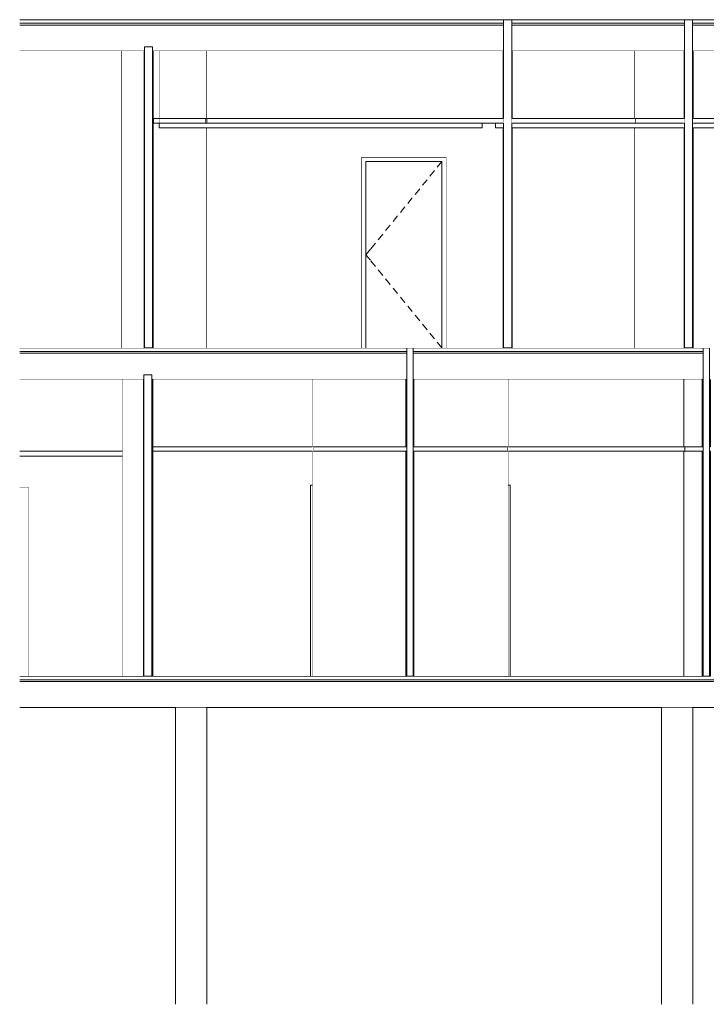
# Model space of a CAD drawing. Header units: millimetres. Extents: x -30280 to 136103, y -81242 to 8968.
# Tile 42 of 46: x 103349 to 110978, y -81242 to -70292. Entities that reach past the tile are written whole.
import ezdxf

# ---------------------------------------------------------------- set-up
doc = ezdxf.new("R2010")
doc.units = ezdxf.units.MM
doc.header["$MEASUREMENT"] = 0
doc.linetypes.add('Wipeout_Contour', pattern=[1000, 0, -1000])
for name, color, linetype in [('07_CR_Cel Ras pladur', 7, 'Continuous'), ('09_EI_Mobiliari general', 7, 'Continuous'), ('10_ESTR_Fotjats', 7, 'Continuous'), ('10_ESTR_Pilars', 7, 'Continuous'), ('12_FAÇ_Façana', 7, 'Continuous'), ('Demolido_08_Envans', 7, 'Continuous'), ('Demolido_12_FAÇ_Façana', 7, 'Continuous'), ('Demolido_Puertas Archicad', 7, 'Continuous'), ('Puertas Archicad', 7, 'Continuous')]:
    doc.layers.add(name, color=color, linetype=linetype)
for name, color, linetype, lineweight in [('07_CR_Cel Ras pladur_Pluma_Nº__1', 7, 'Continuous', 5), ('09_EI_Mobiliari general_Pluma_Nº__88', 7, 'Continuous', 5), ('10_ESTR_Fotjats_Pluma_Nº__1', 7, 'Continuous', 5), ('10_ESTR_Pilars_Pluma_Nº__88', 7, 'Continuous', 5), ('12_FAÇ_Façana_Pluma_Nº__47', 7, 'Continuous', 20), ('12_FAÇ_Façana_Pluma_Nº__7', 7, 'Continuous', 5), ('Demolido_08_Envans_Pluma_Nº__47', 7, 'Continuous', 20), ('Demolido_08_Envans_Pluma_Nº__7', 7, 'Continuous', 5), ('Demolido_12_FAÇ_Façana_Pluma_Nº__47', 7, 'Continuous', 20), ('Demolido_12_FAÇ_Façana_Pluma_Nº__7', 7, 'Continuous', 5), ('Demolido_Puertas Archicad_Pluma_Nº__1', 7, 'Continuous', 5), ('Puertas Archicad_Pluma_Nº__47', 7, 'Continuous', 20)]:
    doc.layers.add(name, color=color, linetype=linetype, lineweight=lineweight)
doc.layers.add('07_CR_Cel Ras pladur_Pluma_Nº__102', color=7, linetype='Continuous', lineweight=5, true_color=0xcccccc)
doc.layers.add('Demolido_Puertas Archicad_Pluma_Nº__3', color=7, linetype='Continuous', lineweight=5, true_color=0xa4a4a4)

# ---------------------------------------------------------------- blocks, each defined once
blk = doc.blocks.new('Elem Sección_137_2', base_point=(111258, -77592))
at = {"layer": '10_ESTR_Fotjats_Pluma_Nº__1', "color": 7, "linetype": 'Continuous', "lineweight": 5}
for p, q in [((104719, -77592), (103349, -77592)), ((136103, -77632), (103349, -77632)), ((107640, -77592), (104829, -77592)), ((110933, -77592), (107730, -77592)), ((136103, -77652), (103349, -77652)), ((136103, -77942), (103349, -77942))]:
    blk.add_line(p, q, dxfattribs=at)
at = {"layer": '10_ESTR_Fotjats_Pluma_Nº__1', "color": 7, "linetype": 'Continuous', "lineweight": 5, "flags": 128}
for points in [[(104829, -77592), (104819, -77592), (104729, -77592), (104719, -77592)], [(107730, -77592), (107720, -77592), (107650, -77592), (107640, -77592)], [(111023, -77592), (111013, -77592), (110943, -77592), (110933, -77592)]]:
    blk.add_lwpolyline(points, dxfattribs=at)
blk = doc.blocks.new('Elem Sección_141_2', base_point=(111258, -77592))
at = {"color": 254, "linetype": 'Wipeout_Contour', "lineweight": 0, "ltscale": 527380.591322}
blk.add_wipeout([(110826, -71442), (110829, -71442), (110829, -71392), (110826, -71392)], dxfattribs=at).dxf.layer = '10_ESTR_Pilars'
at = {"layer": '10_ESTR_Pilars_Pluma_Nº__88', "color": 7, "linetype": 'Continuous', "lineweight": 5}
blk.add_line((110829, -71442), (110829, -71392), dxfattribs=at)
blk = doc.blocks.new('Elem Sección_147_2', base_point=(111258, -77592))
at = {"color": 254, "linetype": 'Wipeout_Contour', "lineweight": 0, "ltscale": 545249.294897}
blk.add_wipeout([(110479, -77942), (110479, -81242), (110829, -81242), (110829, -77942)], dxfattribs=at).dxf.layer = '09_EI_Mobiliari general'
at = {"layer": '09_EI_Mobiliari general_Pluma_Nº__88', "color": 7, "linetype": 'Continuous', "lineweight": 5}
for p, q in [((110479, -81242), (110479, -77942)), ((110829, -81242), (110829, -77942))]:
    blk.add_line(p, q, dxfattribs=at)
blk = doc.blocks.new('Elem Sección_148_2', base_point=(111258, -77592))
at = {"color": 254, "linetype": 'Wipeout_Contour', "lineweight": 0, "ltscale": 527864.91345}
blk.add_wipeout([(105079, -77942), (105079, -81242), (105429, -81242), (105429, -77942)], dxfattribs=at).dxf.layer = '09_EI_Mobiliari general'
at = {"layer": '09_EI_Mobiliari general_Pluma_Nº__88', "color": 7, "linetype": 'Continuous', "lineweight": 5}
for p, q in [((105079, -81242), (105079, -77942)), ((105429, -81242), (105429, -77942))]:
    blk.add_line(p, q, dxfattribs=at)
blk = doc.blocks.new('Elem Sección_149_2', base_point=(111258, -77592))
at = {"layer": '10_ESTR_Fotjats_Pluma_Nº__1', "color": 7, "linetype": 'Continuous', "lineweight": 5}
for p, q in [((104726, -73942), (103349, -73942)), ((107650, -73982), (103349, -73982)), ((107650, -74002), (103349, -74002)), ((107650, -73942), (104836, -73942)), ((108716, -73942), (107720, -73942)), ((110943, -73982), (107720, -73982)), ((110943, -74002), (107720, -74002)), ((110726, -73942), (108826, -73942)), ((110943, -73942), (110836, -73942)), ((104719, -74292), (103349, -74292)), ((104729, -74292), (104719, -74292)), ((104829, -74292), (104819, -74292)), ((107640, -74292), (104829, -74292)), ((107650, -74292), (107640, -74292)), ((107730, -74292), (107720, -74292)), ((110933, -74292), (107730, -74292)), ((110943, -74292), (110933, -74292))]:
    blk.add_line(p, q, dxfattribs=at)
at = {"layer": '10_ESTR_Fotjats_Pluma_Nº__1', "color": 7, "linetype": 'Continuous', "lineweight": 5, "flags": 128}
for points in [[(104836, -73942), (104826, -73942), (104736, -73942), (104726, -73942)], [(108826, -73942), (108816, -73942), (108726, -73942), (108716, -73942)], [(110836, -73942), (110826, -73942), (110736, -73942), (110726, -73942)]]:
    blk.add_lwpolyline(points, dxfattribs=at)
blk = doc.blocks.new('Elem Sección_150_2', base_point=(111258, -77592))
at = {"layer": '10_ESTR_Fotjats_Pluma_Nº__1', "color": 7, "linetype": 'Continuous', "lineweight": 5}
for p, q in [((108726, -70292), (103349, -70292)), ((110736, -70292), (108816, -70292)), ((136103, -70292), (110826, -70292)), ((108726, -70332), (103349, -70332)), ((108726, -70352), (103349, -70352)), ((110736, -70332), (108816, -70332)), ((110736, -70352), (108816, -70352)), ((136103, -70332), (110826, -70332)), ((136103, -70352), (110826, -70352)), ((104726, -70642), (103349, -70642)), ((104736, -70642), (104726, -70642)), ((104836, -70642), (104826, -70642)), ((108716, -70642), (104836, -70642)), ((108726, -70642), (108716, -70642)), ((108826, -70642), (108816, -70642)), ((110726, -70642), (108826, -70642)), ((110736, -70642), (110726, -70642)), ((110836, -70642), (110826, -70642)), ((114897, -70642), (110836, -70642))]:
    blk.add_line(p, q, dxfattribs=at)
blk = doc.blocks.new('Elem Sección_175_2', base_point=(111258, -77592))
at = {"color": 254, "linetype": 'Wipeout_Contour', "lineweight": 0, "ltscale": 531580.749075}
blk.add_wipeout([(108780, -75092), (108770, -75092), (108770, -77592), (108780, -77592)], dxfattribs=at).dxf.layer = 'Demolido_08_Envans'
at = {"color": 254, "linetype": 'Wipeout_Contour', "lineweight": 0, "ltscale": 528519.992022}
blk.add_wipeout([(108700, -75042), (108700, -75092), (108770, -75092), (108770, -75042)], dxfattribs=at).dxf.layer = 'Demolido_08_Envans'
at = {"color": 254, "linetype": 'Wipeout_Contour', "lineweight": 0, "ltscale": 527745.965755}
blk.add_wipeout([(108770, -75042), (108780, -75042), (108780, -74292), (108770, -74292)], dxfattribs=at).dxf.layer = 'Demolido_08_Envans'
at = {"layer": 'Demolido_08_Envans_Pluma_Nº__47', "color": 7, "linetype": 'Continuous', "lineweight": 20}
for p, q in [((108780, -74292), (108780, -75042)), ((108770, -75042), (108770, -75092)), ((108770, -75042), (108780, -75042)), ((108770, -75092), (108780, -75092)), ((108780, -75092), (108780, -77592))]:
    blk.add_line(p, q, dxfattribs=at)
blk = doc.blocks.new('Elem Sección_176_2', base_point=(111258, -77592))
at = {"color": 254, "linetype": 'Wipeout_Contour', "lineweight": 0, "ltscale": 523250.808448}
blk.add_wipeout([(106610, -75092), (107650, -75092), (107650, -75042), (106610, -75042)], dxfattribs=at).dxf.layer = 'Demolido_08_Envans'
at = {"color": 254, "linetype": 'Wipeout_Contour', "lineweight": 0, "ltscale": 526794.357338}
blk.add_wipeout([(108700, -75042), (107720, -75042), (107720, -75092), (108700, -75092)], dxfattribs=at).dxf.layer = 'Demolido_08_Envans'
at = {"color": 254, "linetype": 'Wipeout_Contour', "lineweight": 0, "ltscale": 526177.253411}
blk.add_wipeout([(106600, -75092), (106600, -77592), (107640, -77592), (107640, -75092)], dxfattribs=at).dxf.layer = 'Demolido_08_Envans'
at = {"color": 254, "linetype": 'Wipeout_Contour', "lineweight": 0, "ltscale": 529864.582374}
blk.add_wipeout([(107730, -75092), (107730, -77592), (108770, -77592), (108770, -75092)], dxfattribs=at).dxf.layer = 'Demolido_08_Envans'
at = {"color": 254, "linetype": 'Wipeout_Contour', "lineweight": 0, "ltscale": 522302.90679}
blk.add_wipeout([(106600, -75042), (107640, -75042), (107640, -74292), (106600, -74292)], dxfattribs=at).dxf.layer = 'Demolido_08_Envans'
at = {"color": 254, "linetype": 'Wipeout_Contour', "lineweight": 0, "ltscale": 526017.294366}
blk.add_wipeout([(107730, -74292), (107730, -75042), (108770, -75042), (108770, -74292)], dxfattribs=at).dxf.layer = 'Demolido_08_Envans'
at = {"layer": 'Demolido_08_Envans_Pluma_Nº__47', "color": 7, "linetype": 'Continuous', "lineweight": 20}
for p, q in [((106600, -74292), (106600, -75042)), ((106600, -75042), (107640, -75042)), ((106600, -75092), (107640, -75092)), ((106600, -75092), (106600, -77592)), ((106610, -75042), (106610, -75092)), ((107730, -75042), (108770, -75042)), ((107730, -75092), (108770, -75092))]:
    blk.add_line(p, q, dxfattribs=at)
blk = doc.blocks.new('Elem Sección_177_2', base_point=(111258, -77592))
at = {"color": 254, "linetype": 'Wipeout_Contour', "lineweight": 0, "ltscale": 518643.59455}
blk.add_wipeout([(104829, -75092), (106610, -75092), (106610, -75042), (104829, -75042)], dxfattribs=at).dxf.layer = 'Demolido_08_Envans'
at = {"color": 254, "linetype": 'Wipeout_Contour', "lineweight": 0, "ltscale": 782802.56981}
blk.add_wipeout([(106600, -75092), (104829, -75092), (104829, -77592), (106581, -77592), (106581, -75470), (106600, -75470)], dxfattribs=at).dxf.layer = 'Demolido_08_Envans'
at = {"color": 254, "linetype": 'Wipeout_Contour', "lineweight": 0, "ltscale": 517703.950897}
blk.add_wipeout([(104829, -74292), (104829, -75042), (106600, -75042), (106600, -74292)], dxfattribs=at).dxf.layer = 'Demolido_08_Envans'
at = {"layer": 'Demolido_08_Envans_Pluma_Nº__47', "color": 7, "linetype": 'Continuous', "lineweight": 20}
for p, q in [((104829, -75042), (106600, -75042)), ((106600, -75092), (104829, -75092))]:
    blk.add_line(p, q, dxfattribs=at)
blk = doc.blocks.new('Elem Sección_178_2', base_point=(111258, -77592))
at = {"layer": '12_FAÇ_Façana_Pluma_Nº__7', "color": 7, "linetype": 'Continuous', "lineweight": 5}
for p, q in [((104719, -74292), (104719, -77592)), ((104819, -74242), (104729, -74242)), ((104829, -74292), (104829, -77592))]:
    blk.add_line(p, q, dxfattribs=at)
at = {"layer": '12_FAÇ_Façana_Pluma_Nº__7', "color": 7, "linetype": 'Continuous', "lineweight": 5, "flags": 128}
for points in [[(104729, -74242), (104729, -74292), (104729, -77592)], [(104819, -74242), (104819, -74292), (104819, -77592)]]:
    blk.add_lwpolyline(points, dxfattribs=at)
blk = doc.blocks.new('Elem Sección_179_2', base_point=(111258, -77592))
at = {"color": 254, "linetype": 'Wipeout_Contour', "lineweight": 0, "ltscale": 517084.443815}
blk.add_wipeout([(104719, -77592), (104719, -74292), (104489, -74292), (104489, -77592)], dxfattribs=at).dxf.layer = '12_FAÇ_Façana'
at = {"layer": '12_FAÇ_Façana_Pluma_Nº__47', "color": 7, "linetype": 'Continuous', "lineweight": 20}
blk.add_line((104489, -74292), (104489, -77592), dxfattribs=at)
blk = doc.blocks.new('Elem Sección_180_2', base_point=(111258, -77592))
at = {"color": 254, "linetype": 'Wipeout_Contour', "lineweight": 0, "ltscale": 531886.122922}
blk.add_wipeout([(110739, -75042), (108770, -75042), (108770, -75092), (110739, -75092)], dxfattribs=at).dxf.layer = 'Demolido_08_Envans'
at = {"color": 254, "linetype": 'Wipeout_Contour', "lineweight": 0, "ltscale": 799621.762161}
blk.add_wipeout([(110729, -75092), (108780, -75092), (108780, -75470), (108799, -75470), (108799, -77592), (110729, -77592)], dxfattribs=at).dxf.layer = 'Demolido_08_Envans'
at = {"color": 254, "linetype": 'Wipeout_Contour', "lineweight": 0, "ltscale": 530985.822874}
blk.add_wipeout([(108780, -74292), (108780, -75042), (110729, -75042), (110729, -74292)], dxfattribs=at).dxf.layer = 'Demolido_08_Envans'
at = {"layer": 'Demolido_08_Envans_Pluma_Nº__47', "color": 7, "linetype": 'Continuous', "lineweight": 20}
for p, q in [((108780, -75042), (110729, -75042)), ((108780, -75092), (110729, -75092))]:
    blk.add_line(p, q, dxfattribs=at)
blk = doc.blocks.new('Elem Sección_181_2', base_point=(111258, -77592))
at = {"color": 254, "linetype": 'Wipeout_Contour', "lineweight": 0, "ltscale": 535252.924938}
blk.add_wipeout([(110739, -75042), (110739, -75092), (110809, -75092), (110809, -75042)], dxfattribs=at).dxf.layer = 'Demolido_08_Envans'
at = {"color": 254, "linetype": 'Wipeout_Contour', "lineweight": 0, "ltscale": 534225.759807}
blk.add_wipeout([(110729, -74292), (110729, -75042), (110739, -75042), (110739, -74292)], dxfattribs=at).dxf.layer = 'Demolido_08_Envans'
at = {"color": 254, "linetype": 'Wipeout_Contour', "lineweight": 0, "ltscale": 538014.525431}
blk.add_wipeout([(110739, -77592), (110739, -75092), (110729, -75092), (110729, -77592)], dxfattribs=at).dxf.layer = 'Demolido_08_Envans'
at = {"layer": 'Demolido_08_Envans_Pluma_Nº__47', "color": 7, "linetype": 'Continuous', "lineweight": 20}
for p, q in [((110729, -75042), (110729, -74292)), ((110729, -75042), (110739, -75042)), ((110729, -75092), (110739, -75092)), ((110729, -77592), (110729, -75092)), ((110739, -75092), (110739, -75042))]:
    blk.add_line(p, q, dxfattribs=at)
blk = doc.blocks.new('Elem Sección_182_2', base_point=(111258, -77592))
at = {"color": 254, "linetype": 'Wipeout_Contour', "lineweight": 0, "ltscale": 535590.146742}
blk.add_wipeout([(110809, -75092), (110943, -75092), (110943, -75042), (110809, -75042)], dxfattribs=at).dxf.layer = 'Demolido_12_FAÇ_Façana'
at = {"color": 254, "linetype": 'Wipeout_Contour', "lineweight": 0, "ltscale": 538349.935596}
blk.add_wipeout([(110739, -75092), (110739, -77592), (110933, -77592), (110933, -75092)], dxfattribs=at).dxf.layer = 'Demolido_12_FAÇ_Façana'
at = {"color": 254, "linetype": 'Wipeout_Contour', "lineweight": 0, "ltscale": 534563.537346}
blk.add_wipeout([(110739, -75042), (110933, -75042), (110933, -74292), (110739, -74292)], dxfattribs=at).dxf.layer = 'Demolido_12_FAÇ_Façana'
at = {"layer": 'Demolido_12_FAÇ_Façana_Pluma_Nº__47', "color": 7, "linetype": 'Continuous', "lineweight": 20}
for p, q in [((110739, -75042), (110933, -75042)), ((110739, -75092), (110933, -75092))]:
    blk.add_line(p, q, dxfattribs=at)
blk = doc.blocks.new('Elem Sección_183_2', base_point=(111258, -77592))
at = {"layer": 'Demolido_08_Envans_Pluma_Nº__7', "color": 7, "linetype": 'Continuous', "lineweight": 5}
for p, q in [((111013, -73942), (110943, -73942)), ((110933, -74292), (110933, -75042)), ((111023, -74292), (111023, -75042)), ((110943, -75042), (110933, -75042)), ((110933, -75092), (110933, -77592)), ((110943, -75092), (110933, -75092)), ((111023, -75042), (111013, -75042)), ((111023, -75092), (111013, -75092)), ((111023, -75092), (111023, -77592))]:
    blk.add_line(p, q, dxfattribs=at)
at = {"layer": 'Demolido_08_Envans_Pluma_Nº__7', "color": 7, "linetype": 'Continuous', "lineweight": 5, "flags": 128}
for points in [[(110943, -73942), (110943, -73982), (110943, -74002), (110943, -74292), (110943, -75042), (110943, -75092), (110943, -77592)], [(111013, -73942), (111013, -73982), (111013, -74002), (111013, -74292), (111013, -75042), (111013, -75092), (111013, -77592)]]:
    blk.add_lwpolyline(points, dxfattribs=at)
blk = doc.blocks.new('Elem Sección_184_2', base_point=(111258, -77592))
at = {"layer": 'Demolido_08_Envans_Pluma_Nº__7', "color": 7, "linetype": 'Continuous', "lineweight": 5}
for p, q in [((107720, -73942), (107650, -73942)), ((107640, -74292), (107640, -75042)), ((107730, -74292), (107730, -75042)), ((107650, -75042), (107640, -75042)), ((107640, -75092), (107640, -77592)), ((107650, -75092), (107640, -75092)), ((107730, -75042), (107720, -75042)), ((107730, -75092), (107720, -75092)), ((107730, -75092), (107730, -77592))]:
    blk.add_line(p, q, dxfattribs=at)
at = {"layer": 'Demolido_08_Envans_Pluma_Nº__7', "color": 7, "linetype": 'Continuous', "lineweight": 5, "flags": 128}
for points in [[(107650, -73942), (107650, -73982), (107650, -74002), (107650, -74292), (107650, -75042), (107650, -75092), (107650, -77592)], [(107720, -73942), (107720, -73982), (107720, -74002), (107720, -74292), (107720, -75042), (107720, -75092), (107720, -77592)]]:
    blk.add_lwpolyline(points, dxfattribs=at)
blk = doc.blocks.new('Elem Sección_185_2', base_point=(111258, -77592))
at = {"color": 254, "linetype": 'Wipeout_Contour', "lineweight": 0, "ltscale": 532058.413838}
blk.add_wipeout([(108799, -75470), (108780, -75470), (108780, -77592), (108799, -77592)], dxfattribs=at).dxf.layer = 'Demolido_Puertas Archicad'
at = {"layer": 'Demolido_Puertas Archicad_Pluma_Nº__1', "color": 7, "linetype": 'Continuous', "lineweight": 5}
for q in [(108780, -75470), (108799, -77592)]:
    blk.add_line((108799, -75470), q, dxfattribs=at)
blk = doc.blocks.new('Elem Sección_186_2', base_point=(111258, -77592))
at = {"color": 254, "linetype": 'Wipeout_Contour', "lineweight": 0, "ltscale": 524888.641686}
blk.add_wipeout([(106581, -75470), (106581, -77592), (106600, -77592), (106600, -75470)], dxfattribs=at).dxf.layer = 'Demolido_Puertas Archicad'
at = {"layer": 'Demolido_Puertas Archicad_Pluma_Nº__1', "color": 7, "linetype": 'Continuous', "lineweight": 5}
for q in [(106581, -77592), (106600, -75470)]:
    blk.add_line((106581, -75470), q, dxfattribs=at)
blk = doc.blocks.new('Elem Sección_187_2', base_point=(111258, -77592))
at = {"color": 254, "linetype": 'Wipeout_Contour', "lineweight": 0, "ltscale": 514606.069452}
blk.add_wipeout([(103349, -77592), (103453, -77592), (103453, -75492), (103349, -75492)], dxfattribs=at).dxf.layer = 'Puertas Archicad'
at = {"layer": 'Puertas Archicad_Pluma_Nº__47', "color": 7, "linetype": 'Continuous', "lineweight": 20}
for p, q in [((103349, -75492), (103453, -75492)), ((103453, -75492), (103453, -77592))]:
    blk.add_line(p, q, dxfattribs=at)
blk = doc.blocks.new('Elem Sección_188_2', base_point=(111258, -77592))
at = {"color": 254, "linetype": 'Wipeout_Contour', "lineweight": 0, "ltscale": 511911.383408}
blk.add_wipeout([(103349, -75092), (104489, -75092), (104489, -74292), (103349, -74292)], dxfattribs=at).dxf.layer = '12_FAÇ_Façana'
at = {"color": 254, "linetype": 'Wipeout_Contour', "lineweight": 0, "ltscale": 772004.378334}
blk.add_wipeout([(104489, -75145), (103349, -75145), (103349, -75492), (103453, -75492), (103453, -77592), (104489, -77592)], dxfattribs=at).dxf.layer = '12_FAÇ_Façana'
blk = doc.blocks.new('Elem Sección_211_2', base_point=(111258, -77592))
at = {"layer": 'Demolido_12_FAÇ_Façana_Pluma_Nº__7', "color": 7, "linetype": 'Continuous', "lineweight": 5}
for p, q in [((110826, -70292), (110736, -70292)), ((110726, -70642), (110726, -71392)), ((110836, -70642), (110836, -71392)), ((110736, -71392), (110726, -71392)), ((110836, -71392), (110826, -71392)), ((110736, -71442), (110726, -71442)), ((110726, -71495), (110726, -73942)), ((110836, -71442), (110826, -71442)), ((110836, -71495), (110836, -73942))]:
    blk.add_line(p, q, dxfattribs=at)
at = {"layer": 'Demolido_12_FAÇ_Façana_Pluma_Nº__7', "color": 7, "linetype": 'Continuous', "lineweight": 5, "flags": 128}
for points in [[(110736, -70292), (110736, -70332), (110736, -70352), (110736, -70642), (110736, -71392), (110736, -71442), (110736, -73942)], [(110826, -70292), (110826, -70332), (110826, -70352), (110826, -70642), (110826, -71392), (110826, -71442), (110826, -73942)]]:
    blk.add_lwpolyline(points, dxfattribs=at)
blk = doc.blocks.new('Elem Sección_212_2', base_point=(111258, -77592))
at = {"layer": 'Demolido_12_FAÇ_Façana_Pluma_Nº__7', "color": 7, "linetype": 'Continuous', "lineweight": 5}
for p, q in [((108816, -70292), (108726, -70292)), ((108716, -70642), (108716, -71392)), ((108826, -70642), (108826, -71392)), ((108726, -71392), (108716, -71392)), ((108826, -71392), (108816, -71392)), ((108726, -71442), (108716, -71442)), ((108716, -71495), (108716, -73942)), ((108826, -71442), (108816, -71442)), ((108826, -71495), (108826, -73942))]:
    blk.add_line(p, q, dxfattribs=at)
at = {"layer": 'Demolido_12_FAÇ_Façana_Pluma_Nº__7', "color": 7, "linetype": 'Continuous', "lineweight": 5, "flags": 128}
for points in [[(108726, -70292), (108726, -70332), (108726, -70352), (108726, -70642), (108726, -71392), (108726, -71442), (108726, -73942)], [(108816, -70292), (108816, -70332), (108816, -70352), (108816, -70642), (108816, -71392), (108816, -71442), (108816, -73942)]]:
    blk.add_lwpolyline(points, dxfattribs=at)
blk = doc.blocks.new('Elem Sección_213_2', base_point=(111258, -77592))
at = {"layer": '12_FAÇ_Façana_Pluma_Nº__7', "color": 7, "linetype": 'Continuous', "lineweight": 5}
for p, q in [((104826, -70592), (104736, -70592)), ((104726, -70642), (104726, -73942)), ((104836, -70642), (104836, -71392)), ((104829, -71392), (104829, -71442)), ((104836, -71392), (104829, -71392)), ((104836, -71442), (104829, -71442)), ((104836, -71442), (104836, -73942))]:
    blk.add_line(p, q, dxfattribs=at)
at = {"layer": '12_FAÇ_Façana_Pluma_Nº__7', "color": 7, "linetype": 'Continuous', "lineweight": 5, "flags": 128}
for points in [[(104736, -70592), (104736, -70642), (104736, -73942)], [(104826, -70592), (104826, -70642), (104826, -73942)]]:
    blk.add_lwpolyline(points, dxfattribs=at)
blk = doc.blocks.new('Elem Sección_215_2', base_point=(111258, -77592))
at = {"color": 254, "linetype": 'Wipeout_Contour', "lineweight": 0, "ltscale": 526148.86975}
blk.add_wipeout([(110736, -71392), (110186, -71392), (110186, -71442), (110736, -71442)], dxfattribs=at).dxf.layer = 'Demolido_12_FAÇ_Façana'
at = {"color": 254, "linetype": 'Wipeout_Contour', "lineweight": 0, "ltscale": 525249.740136}
blk.add_wipeout([(110176, -70642), (110176, -71392), (110726, -71392), (110726, -70642)], dxfattribs=at).dxf.layer = 'Demolido_12_FAÇ_Façana'
at = {"color": 254, "linetype": 'Wipeout_Contour', "lineweight": 0, "ltscale": 528975.897751}
blk.add_wipeout([(110176, -73942), (110726, -73942), (110726, -71495), (110176, -71495)], dxfattribs=at).dxf.layer = 'Demolido_12_FAÇ_Façana'
at = {"layer": 'Demolido_12_FAÇ_Façana_Pluma_Nº__47', "color": 7, "linetype": 'Continuous', "lineweight": 20}
for p, q in [((110176, -70642), (110176, -71392)), ((110176, -71392), (110726, -71392)), ((110186, -71392), (110186, -71442)), ((110176, -71495), (110176, -73942))]:
    blk.add_line(p, q, dxfattribs=at)
blk = doc.blocks.new('Elem Sección_216_2', base_point=(111258, -77592))
at = {"color": 254, "linetype": 'Wipeout_Contour', "lineweight": 0, "ltscale": 508635.049454}
blk.add_wipeout([(104476, -70642), (104476, -73942), (104726, -73942), (104726, -70642)], dxfattribs=at).dxf.layer = '12_FAÇ_Façana'
at = {"color": 254, "linetype": 'Wipeout_Contour', "lineweight": 0, "ltscale": 506610.894297}
blk.add_wipeout([(104836, -71392), (104901, -71392), (104901, -70642), (104836, -70642)], dxfattribs=at).dxf.layer = '12_FAÇ_Façana'
at = {"layer": '12_FAÇ_Façana_Pluma_Nº__47', "color": 7, "linetype": 'Continuous', "lineweight": 20}
blk.add_line((104476, -70642), (104476, -73942), dxfattribs=at)
at = {"color": 254, "linetype": 'Wipeout_Contour', "lineweight": 0, "ltscale": 507497.053061}
blk.add_wipeout([(104829, -71442), (104901, -71442), (104901, -71392), (104829, -71392)], dxfattribs=at).dxf.layer = '12_FAÇ_Façana'
at = {"layer": '12_FAÇ_Façana_Pluma_Nº__47', "color": 7, "linetype": 'Continuous', "lineweight": 20}
for p, q in [((104901, -71392), (104901, -70642)), ((104901, -71442), (104901, -71392)), ((104901, -73942), (104901, -71495))]:
    blk.add_line(p, q, dxfattribs=at)
blk = doc.blocks.new('Elem Sección_217_2', base_point=(111258, -77592))
at = {"color": 254, "linetype": 'Wipeout_Contour', "lineweight": 0, "ltscale": 509214.616679}
blk.add_wipeout([(105419, -71392), (105349, -71392), (105349, -71442), (105419, -71442)], dxfattribs=at).dxf.layer = 'Demolido_12_FAÇ_Façana'
at = {"color": 254, "linetype": 'Wipeout_Contour', "lineweight": 0, "ltscale": 508452.945405}
blk.add_wipeout([(105429, -70642), (105419, -70642), (105419, -71392), (105429, -71392)], dxfattribs=at).dxf.layer = 'Demolido_12_FAÇ_Façana'
at = {"color": 254, "linetype": 'Wipeout_Contour', "lineweight": 0, "ltscale": 512300.850863}
blk.add_wipeout([(105429, -71495), (105419, -71495), (105419, -73942), (105429, -73942)], dxfattribs=at).dxf.layer = 'Demolido_12_FAÇ_Façana'
at = {"layer": 'Demolido_12_FAÇ_Façana_Pluma_Nº__47', "color": 7, "linetype": 'Continuous', "lineweight": 20}
for p, q in [((105429, -70642), (105429, -71392)), ((105419, -71442), (105419, -71392)), ((105419, -71392), (105429, -71392)), ((105429, -71495), (105429, -73942))]:
    blk.add_line(p, q, dxfattribs=at)
blk = doc.blocks.new('Elem Sección_218_2', base_point=(111258, -77592))
at = {"color": 254, "linetype": 'Wipeout_Contour', "lineweight": 0, "ltscale": 506374.011659}
blk.add_wipeout([(103349, -73942), (104476, -73942), (104476, -70642), (103349, -70642)], dxfattribs=at).dxf.layer = '12_FAÇ_Façana'
blk = doc.blocks.new('Elem Sección_219_2', base_point=(111258, -77592))
at = {"color": 254, "linetype": 'Wipeout_Contour', "lineweight": 0, "ltscale": 518457.140428}
blk.add_wipeout([(107146, -73942), (107196, -73942), (107196, -71870), (107146, -71820)], dxfattribs=at).dxf.layer = 'Demolido_Puertas Archicad'
at = {"color": 254, "linetype": 'Wipeout_Contour', "lineweight": 0, "ltscale": 521417.884646}
blk.add_wipeout([(108090, -71820), (108040, -71870), (108040, -73942), (108090, -73942)], dxfattribs=at).dxf.layer = 'Demolido_Puertas Archicad'
at = {"color": 254, "linetype": 'Wipeout_Contour', "lineweight": 0, "ltscale": 517585.528016}
blk.add_wipeout([(107146, -71820), (107196, -71870), (108040, -71870), (108090, -71820)], dxfattribs=at).dxf.layer = 'Demolido_Puertas Archicad'
at = {"color": 254, "linetype": 'Wipeout_Contour', "lineweight": 0, "ltscale": 519965.155901}
blk.add_wipeout([(108040, -73942), (108040, -71870), (107196, -71870), (107196, -73942)], dxfattribs=at).dxf.layer = 'Demolido_Puertas Archicad'
at = {"layer": 'Demolido_Puertas Archicad_Pluma_Nº__1', "color": 7, "linetype": 'Continuous', "lineweight": 5}
for p, q in [((107146, -71820), (107146, -73942)), ((108090, -71820), (107146, -71820)), ((108090, -73942), (108090, -71820)), ((107196, -73942), (107196, -71870)), ((107196, -71870), (108040, -71870)), ((108040, -71870), (108040, -73942))]:
    blk.add_line(p, q, dxfattribs=at)
at = {"layer": 'Demolido_Puertas Archicad_Pluma_Nº__3', "color": 253, "linetype": 'Continuous', "lineweight": 5, "true_color": 0xa4a4a4}
for p, q in [((108040, -71870), (107989, -71932)), ((107958, -71971), (107907, -72033)), ((107876, -72072), (107825, -72134)), ((107794, -72173), (107743, -72235)), ((107629, -72374), (107579, -72436)), ((107711, -72274), (107661, -72336)), ((107547, -72475), (107497, -72537)), ((107465, -72576), (107415, -72638)), ((107383, -72677), (107332, -72739)), ((107301, -72777), (107250, -72839)), ((107246, -72844), (107196, -72906)), ((107246, -72968), (107196, -72906)), ((107301, -73035), (107250, -72973)), ((107383, -73136), (107332, -73074)), ((107465, -73237), (107415, -73175)), ((107547, -73338), (107497, -73276)), ((107629, -73438), (107579, -73376)), ((107711, -73539), (107661, -73477)), ((107794, -73640), (107743, -73578)), ((107876, -73741), (107825, -73679)), ((107958, -73842), (107907, -73780)), ((108040, -73942), (107989, -73880))]:
    blk.add_line(p, q, dxfattribs=at)
blk = doc.blocks.new('Elem Sección_221_2', base_point=(111258, -77592))
at = {"color": 254, "linetype": 'Wipeout_Contour', "lineweight": 0, "ltscale": 514848.914809}
blk.add_wipeout([(105429, -71392), (105429, -71442), (108726, -71442), (108726, -71392)], dxfattribs=at).dxf.layer = 'Demolido_12_FAÇ_Façana'
at = {"color": 254, "linetype": 'Wipeout_Contour', "lineweight": 0, "ltscale": 522930.120982}
blk.add_wipeout([(110186, -71392), (108816, -71392), (108816, -71442), (110186, -71442)], dxfattribs=at).dxf.layer = 'Demolido_12_FAÇ_Façana'
at = {"color": 254, "linetype": 'Wipeout_Contour', "lineweight": 0, "ltscale": 1068176.594149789}
blk.add_wipeout([(110836, -71495), (110836, -73942), (111214, -73942), (111214, -71805), (112788, -71805), (112788, -73942), (112871, -73942), (112871, -71495)], dxfattribs=at).dxf.layer = 'Demolido_12_FAÇ_Façana'
at = {"color": 254, "linetype": 'Wipeout_Contour', "lineweight": 0, "ltscale": 513947.531638}
blk.add_wipeout([(105429, -70642), (105429, -71392), (108716, -71392), (108716, -70642)], dxfattribs=at).dxf.layer = 'Demolido_12_FAÇ_Façana'
at = {"color": 254, "linetype": 'Wipeout_Contour', "lineweight": 0, "ltscale": 522059.217266}
blk.add_wipeout([(108826, -71392), (110176, -71392), (110176, -70642), (108826, -70642)], dxfattribs=at).dxf.layer = 'Demolido_12_FAÇ_Façana'
at = {"color": 254, "linetype": 'Wipeout_Contour', "lineweight": 0, "ltscale": 530841.656764}
blk.add_wipeout([(110829, -71442), (112879, -71442), (112879, -71392), (110829, -71392)], dxfattribs=at).dxf.layer = 'Demolido_12_FAÇ_Façana'
at = {"color": 254, "linetype": 'Wipeout_Contour', "lineweight": 0, "ltscale": 525807.967024}
blk.add_wipeout([(110176, -71495), (108826, -71495), (108826, -73942), (110176, -73942)], dxfattribs=at).dxf.layer = 'Demolido_12_FAÇ_Façana'
at = {"layer": 'Demolido_12_FAÇ_Façana_Pluma_Nº__47', "color": 7, "linetype": 'Continuous', "lineweight": 20}
blk.add_line((108826, -71392), (110176, -71392), dxfattribs=at)
at = {"color": 254, "linetype": 'Wipeout_Contour', "lineweight": 0, "ltscale": 529981.645338}
blk.add_wipeout([(110836, -71392), (112871, -71392), (112871, -70642), (110836, -70642)], dxfattribs=at).dxf.layer = 'Demolido_12_FAÇ_Façana'
at = {"color": 254, "linetype": 'Wipeout_Contour', "lineweight": 0, "ltscale": 1557561.971386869}
blk.add_wipeout([(105429, -73942), (107146, -73942), (107146, -71820), (108090, -71820), (108090, -73942), (108716, -73942), (108716, -71495), (108635, -71495), (108635, -71442), (108489, -71442), (108489, -71495), (105429, -71495)], dxfattribs=at).dxf.layer = 'Demolido_12_FAÇ_Façana'
at = {"layer": 'Demolido_12_FAÇ_Façana_Pluma_Nº__47', "color": 7, "linetype": 'Continuous', "lineweight": 20}
for p, q in [((105429, -71392), (108716, -71392)), ((110836, -71392), (112871, -71392)), ((108635, -71442), (108489, -71442))]:
    blk.add_line(p, q, dxfattribs=at)
blk = doc.blocks.new('Elem Sección_222_2', base_point=(111258, -77592))
at = {"color": 254, "linetype": 'Wipeout_Contour', "lineweight": 0, "ltscale": 508357.221419}
blk.add_wipeout([(104901, -71442), (105349, -71442), (105349, -71392), (104901, -71392)], dxfattribs=at).dxf.layer = 'Demolido_12_FAÇ_Façana'
at = {"color": 254, "linetype": 'Wipeout_Contour', "lineweight": 0, "ltscale": 507577.44793}
blk.add_wipeout([(104901, -70642), (104901, -71392), (105419, -71392), (105419, -70642)], dxfattribs=at).dxf.layer = 'Demolido_12_FAÇ_Façana'
at = {"color": 254, "linetype": 'Wipeout_Contour', "lineweight": 0, "ltscale": 765156.918443}
blk.add_wipeout([(104836, -73942), (105419, -73942), (105419, -71495), (104898, -71495), (104898, -71442), (104836, -71442)], dxfattribs=at).dxf.layer = 'Demolido_12_FAÇ_Façana'
at = {"layer": 'Demolido_12_FAÇ_Façana_Pluma_Nº__47', "color": 7, "linetype": 'Continuous', "lineweight": 20}
for p, q in [((104836, -71442), (104836, -71392)), ((104836, -71392), (105419, -71392)), ((104836, -71442), (104898, -71442))]:
    blk.add_line(p, q, dxfattribs=at)
blk = doc.blocks.new('Elem Sección_223_2', base_point=(111258, -77592))
at = {"layer": '07_CR_Cel Ras pladur_Pluma_Nº__1', "color": 7, "linetype": 'Continuous', "lineweight": 5}
for p, q in [((104898, -71442), (104898, -71495)), ((108489, -71442), (104898, -71442)), ((108489, -71495), (104898, -71495)), ((108489, -71442), (108489, -71495))]:
    blk.add_line(p, q, dxfattribs=at)
blk = doc.blocks.new('Elem Sección_224_2', base_point=(111258, -77592))
at = {"layer": '07_CR_Cel Ras pladur_Pluma_Nº__1', "color": 7, "linetype": 'Continuous', "lineweight": 5}
for p, q in [((108635, -71442), (108635, -71495)), ((108716, -71442), (108635, -71442)), ((108716, -71495), (108635, -71495)), ((110726, -71442), (108826, -71442)), ((110726, -71495), (108826, -71495)), ((110894, -71442), (110836, -71442)), ((110894, -71495), (110836, -71495))]:
    blk.add_line(p, q, dxfattribs=at)
blk = doc.blocks.new('Elem Sección_225_2', base_point=(111258, -77592))
at = {"layer": '07_CR_Cel Ras pladur_Pluma_Nº__1', "color": 7, "linetype": 'Continuous', "lineweight": 5}
for p, q in [((114832, -71442), (110894, -71442)), ((114832, -71495), (110894, -71495)), ((114832, -71442), (114832, -71495))]:
    blk.add_line(p, q, dxfattribs=at)
blk = doc.blocks.new('Elem Sección_229_2', base_point=(111258, -77592))
at = {"color": 254, "linetype": 'Wipeout_Contour', "lineweight": 0, "ltscale": 509347.068944}
blk.add_wipeout([(105419, -71392), (105419, -71442), (105429, -71442), (105429, -71392)], dxfattribs=at).dxf.layer = '10_ESTR_Pilars'
at = {"layer": '10_ESTR_Pilars_Pluma_Nº__88', "color": 7, "linetype": 'Continuous', "lineweight": 5}
blk.add_line((105429, -71442), (105429, -71392), dxfattribs=at)
blk = doc.blocks.new('Elem Sección_230_2', base_point=(111258, -77592))
at = {"color": 254, "linetype": 'Wipeout_Contour', "lineweight": 0, "ltscale": 512907.307756}
blk.add_wipeout([(104489, -75092), (103349, -75092), (103349, -75145), (104489, -75145)], dxfattribs=at).dxf.layer = '07_CR_Cel Ras pladur'
at = {"layer": '07_CR_Cel Ras pladur_Pluma_Nº__102', "color": 254, "linetype": 'Continuous', "lineweight": 5, "true_color": 0xcccccc}
for p, q in [((103349, -75092), (104489, -75092)), ((103349, -75145), (104489, -75145))]:
    blk.add_line(p, q, dxfattribs=at)

msp = doc.modelspace()

# ---------------------------------------------------------------- block references
at = {"layer": '10_ESTR_Fotjats', "lineweight": 0}
for name in ['Elem Sección_150_2', 'Elem Sección_149_2', 'Elem Sección_137_2']:
    msp.add_blockref(name, (111257.848, -77592.372), dxfattribs=at)
at = {"layer": '10_ESTR_Pilars', "lineweight": 0}
msp.add_blockref('Elem Sección_141_2', (111257.848, -77592.372), dxfattribs=at)
at = {"layer": '12_FAÇ_Façana', "lineweight": 0}
msp.add_blockref('Elem Sección_213_2', (111257.848, -77592.372), dxfattribs=at)
at = {"layer": 'Demolido_12_FAÇ_Façana', "lineweight": 0}
msp.add_blockref('Elem Sección_212_2', (111257.848, -77592.372), dxfattribs=at)

# ---------------------------------------------------------------- next in the draw order: block references
at = {"layer": '09_EI_Mobiliari general', "lineweight": 0}
for name in ['Elem Sección_148_2', 'Elem Sección_147_2']:
    msp.add_blockref(name, (111257.848, -77592.372), dxfattribs=at)
at = {"layer": '12_FAÇ_Façana', "lineweight": 0}
msp.add_blockref('Elem Sección_216_2', (111257.848, -77592.372), dxfattribs=at)
at = {"layer": 'Demolido_08_Envans', "lineweight": 0}
msp.add_blockref('Elem Sección_175_2', (111257.848, -77592.372), dxfattribs=at)
at = {"layer": 'Demolido_12_FAÇ_Façana', "lineweight": 0}
for name in ['Elem Sección_211_2', 'Elem Sección_217_2']:
    msp.add_blockref(name, (111257.848, -77592.372), dxfattribs=at)
at = {"layer": 'Puertas Archicad', "lineweight": 0}
msp.add_blockref('Elem Sección_187_2', (111257.848, -77592.372), dxfattribs=at)

# ---------------------------------------------------------------- next in the draw order: block references
at = {"layer": '12_FAÇ_Façana', "lineweight": 0}
msp.add_blockref('Elem Sección_218_2', (111257.848, -77592.372), dxfattribs=at)
at = {"layer": 'Demolido_08_Envans', "lineweight": 0}
msp.add_blockref('Elem Sección_176_2', (111257.848, -77592.372), dxfattribs=at)
at = {"layer": 'Demolido_12_FAÇ_Façana', "lineweight": 0}
msp.add_blockref('Elem Sección_215_2', (111257.848, -77592.372), dxfattribs=at)

# ---------------------------------------------------------------- next in the draw order: block references
at = {"layer": 'Demolido_08_Envans', "lineweight": 0}
for name in ['Elem Sección_184_2', 'Elem Sección_177_2', 'Elem Sección_180_2']:
    msp.add_blockref(name, (111257.848, -77592.372), dxfattribs=at)

# ---------------------------------------------------------------- next in the draw order: block references
at = {"layer": '12_FAÇ_Façana', "lineweight": 0}
msp.add_blockref('Elem Sección_178_2', (111257.848, -77592.372), dxfattribs=at)
at = {"layer": 'Demolido_08_Envans', "lineweight": 0}
msp.add_blockref('Elem Sección_181_2', (111257.848, -77592.372), dxfattribs=at)
at = {"layer": 'Demolido_Puertas Archicad', "lineweight": 0}
for name in ['Elem Sección_219_2', 'Elem Sección_186_2', 'Elem Sección_185_2']:
    msp.add_blockref(name, (111257.848, -77592.372), dxfattribs=at)

# ---------------------------------------------------------------- next in the draw order: block references
at = {"layer": '12_FAÇ_Façana', "lineweight": 0}
msp.add_blockref('Elem Sección_179_2', (111257.848, -77592.372), dxfattribs=at)
at = {"layer": 'Demolido_12_FAÇ_Façana', "lineweight": 0}
msp.add_blockref('Elem Sección_182_2', (111257.848, -77592.372), dxfattribs=at)

# ---------------------------------------------------------------- next in the draw order: block references
at = {"layer": '12_FAÇ_Façana', "lineweight": 0}
msp.add_blockref('Elem Sección_188_2', (111257.848, -77592.372), dxfattribs=at)
at = {"layer": 'Demolido_08_Envans', "lineweight": 0}
msp.add_blockref('Elem Sección_183_2', (111257.848, -77592.372), dxfattribs=at)

# ---------------------------------------------------------------- next in the draw order: block references
at = {"layer": '07_CR_Cel Ras pladur', "lineweight": 0}
msp.add_blockref('Elem Sección_230_2', (111257.848, -77592.372), dxfattribs=at)
at = {"layer": 'Demolido_12_FAÇ_Façana', "lineweight": 0}
msp.add_blockref('Elem Sección_221_2', (111257.848, -77592.372), dxfattribs=at)

# ---------------------------------------------------------------- next in the draw order: block references
at = {"layer": '07_CR_Cel Ras pladur', "lineweight": 0}
for name in ['Elem Sección_224_2', 'Elem Sección_225_2']:
    msp.add_blockref(name, (111257.848, -77592.372), dxfattribs=at)
at = {"layer": 'Demolido_12_FAÇ_Façana', "lineweight": 0}
msp.add_blockref('Elem Sección_222_2', (111257.848, -77592.372), dxfattribs=at)

# ---------------------------------------------------------------- next in the draw order: block references
at = {"layer": '07_CR_Cel Ras pladur', "lineweight": 0}
msp.add_blockref('Elem Sección_223_2', (111257.848, -77592.372), dxfattribs=at)

# ---------------------------------------------------------------- next in the draw order: block references
at = {"layer": '10_ESTR_Pilars', "lineweight": 0}
msp.add_blockref('Elem Sección_229_2', (111257.848, -77592.372), dxfattribs=at)

doc.saveas('drawing.dxf')
